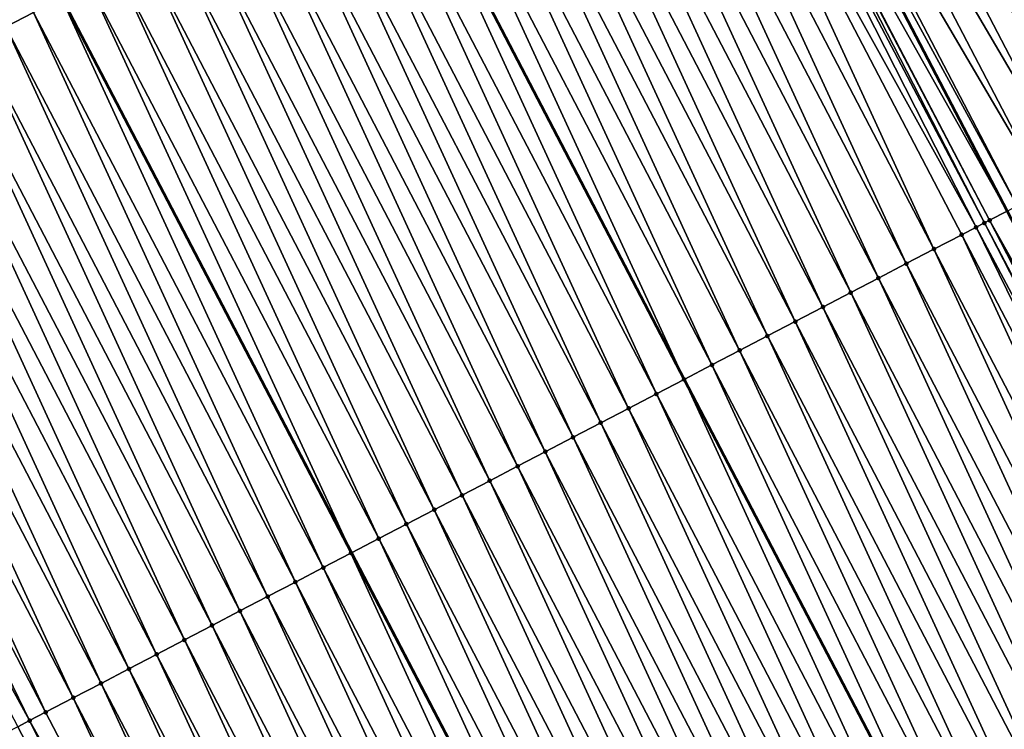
# Model space of a CAD drawing. Header units: feet. Extents: x 2007189 to 2022806, y 818621 to 837694.
# Tile 144 of 256: x 2012510 to 2012542, y 824655 to 824677. Entities that reach past the tile are written whole.
import ezdxf

# ---------------------------------------------------------------- set-up
doc = ezdxf.new("R2010")
doc.units = ezdxf.units.FT
doc.header["$MEASUREMENT"] = 0
for name, color, linetype, lineweight in [('EP_Travel Lane', 172, 'Continuous', 53), ('Road Shots', 141, 'Continuous', 100), ('Road X-Section', 40, 'Continuous', 13), ('STRIPING', 60, 'Continuous', 53)]:
    doc.layers.add(name, color=color, linetype=linetype, lineweight=lineweight)
doc.layers.add('I-77-MM17-21_SB-Surface-TIN', color=7, linetype='Continuous')

msp = doc.modelspace()

# ---------------------------------------------------------------- linework, layer by layer
at = {"layer": 'EP_Travel Lane'}
msp.add_polyline3d([(2012477.112585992, 824795.3732111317, 318.7234668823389), (2012486.364518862, 824777.6445892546, 318.4096907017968), (2012495.6167632, 824759.9153705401, 318.1429296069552), (2012504.869164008, 824742.1858519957, 317.8997832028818), (2012514.121142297, 824724.4571430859, 317.592859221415), (2012523.373188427, 824706.7283041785, 317.2961771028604), (2012532.624312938, 824688.9959453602, 317.0311336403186), (2012541.873755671, 824671.2648570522, 316.7903062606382), (2012551.122983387, 824653.5341809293, 316.516485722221), (2012560.372087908, 824635.8037409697, 316.2237701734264), (2012569.62119769, 824618.0732909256, 315.931865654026), (2012578.870276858, 824600.3428995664, 315.6352578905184), (2012588.119432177, 824582.6123622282, 315.350339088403), (2012597.368488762, 824564.8820141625, 315.0502656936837), (2012606.61747695, 824547.1517972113, 314.7397068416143), (2012615.866685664, 824529.4211575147, 314.4629712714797)], dxfattribs=at)
at = {"layer": 'I-77-MM17-21_SB-Surface-TIN', "color": 128, "linetype": 'Continuous', "lineweight": -3}
for points in [[(2012509.893309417, 824677.1447833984, 316.6229101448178), (2012510.780116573, 824677.6069232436, 316.6521000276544), (2012501.530762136, 824695.3359031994, 316.9012188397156)], [(2012547.515452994, 824674.2119963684, 316.5297397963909), (2012538.266076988, 824691.942961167, 316.7805245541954), (2012537.379755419, 824691.4798904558, 316.8258273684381)], [(2012546.629144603, 824673.7489003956, 316.5770638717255), (2012537.379755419, 824691.4798904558, 316.8258273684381), (2012536.493412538, 824691.0168605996, 316.8678607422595)], [(2012546.629144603, 824673.7489003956, 316.5770638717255), (2012547.515452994, 824674.2119963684, 316.5297397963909), (2012537.379755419, 824691.4798904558, 316.8258273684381)], [(2012545.742814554, 824673.2858459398, 316.6210655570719), (2012536.493412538, 824691.0168605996, 316.8678607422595), (2012535.607077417, 824690.5538158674, 316.911084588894)], [(2012545.742814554, 824673.2858459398, 316.6210655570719), (2012546.629144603, 824673.7489003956, 316.5770638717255), (2012536.493412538, 824691.0168605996, 316.8678607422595)], [(2012544.856480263, 824672.8227996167, 316.6644163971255), (2012535.607077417, 824690.5538158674, 316.911084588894), (2012534.720692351, 824690.0908668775, 316.946646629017)], [(2012544.856480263, 824672.8227996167, 316.6644163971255), (2012545.742814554, 824673.2858459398, 316.6210655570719), (2012535.607077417, 824690.5538158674, 316.911084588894)], [(2012543.970085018, 824672.3598701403, 316.6984165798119), (2012534.720692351, 824690.0908668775, 316.946646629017), (2012533.834314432, 824689.6279041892, 316.9833048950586)], [(2012543.970085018, 824672.3598701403, 316.6984165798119), (2012544.856480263, 824672.8227996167, 316.6644163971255), (2012534.720692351, 824690.0908668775, 316.946646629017)], [(2012543.083736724, 824671.8968506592, 316.7396194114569), (2012533.834314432, 824689.6279041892, 316.9833048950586), (2012532.947981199, 824689.1648558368, 317.0268184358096)], [(2012543.083736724, 824671.8968506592, 316.7396194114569), (2012543.970085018, 824672.3598701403, 316.6984165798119), (2012533.834314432, 824689.6279041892, 316.9833048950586)], [(2012542.19744679, 824671.433719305, 316.7897748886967), (2012532.947981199, 824689.1648558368, 317.0268184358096), (2012532.624312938, 824688.9959453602, 317.0311336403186)], [(2012542.19744679, 824671.433719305, 316.7897748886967), (2012543.083736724, 824671.8968506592, 316.7396194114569), (2012532.947981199, 824689.1648558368, 317.0268184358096)], [(2012532.061441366, 824688.7022035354, 317.0386379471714), (2012541.873755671, 824671.2648570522, 316.7903062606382), (2012532.624312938, 824688.9959453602, 317.0311336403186)], [(2012542.19744679, 824671.433719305, 316.7897748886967), (2012532.624312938, 824688.9959453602, 317.0311336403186), (2012541.873755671, 824671.2648570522, 316.7903062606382)], [(2012540.883465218, 824670.7482664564, 316.7905931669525), (2012531.828744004, 824688.5808317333, 317.0376933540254), (2012531.174744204, 824688.239852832, 317.026322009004)], [(2012541.149459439, 824670.8870002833, 316.7919980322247), (2012532.023806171, 824688.6825703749, 317.0386833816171), (2012531.828744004, 824688.5808317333, 317.0376933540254)], [(2012540.883465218, 824670.7482664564, 316.7905931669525), (2012541.149459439, 824670.8870002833, 316.7919980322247), (2012531.828744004, 824688.5808317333, 317.0376933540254)], [(2012541.3108394, 824670.9711965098, 316.7912303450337), (2012532.061441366, 824688.7022035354, 317.0386379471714), (2012532.023806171, 824688.6825703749, 317.0386833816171)], [(2012541.149459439, 824670.8870002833, 316.7919980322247), (2012541.3108394, 824670.9711965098, 316.7912303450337), (2012532.023806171, 824688.6825703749, 317.0386833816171)], [(2012541.3108394, 824670.9711965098, 316.7912303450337), (2012541.873755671, 824671.2648570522, 316.7903062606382), (2012532.061441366, 824688.7022035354, 317.0386379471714)], [(2012539.537420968, 824670.0465413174, 316.7628995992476), (2012531.174744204, 824688.239852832, 317.026322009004), (2012530.2880176, 824687.7775585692, 317.0094894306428)], [(2012539.537420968, 824670.0465413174, 316.7628995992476), (2012540.424163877, 824670.5088043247, 316.7822337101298), (2012531.174744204, 824688.239852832, 317.026322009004)], [(2012540.424163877, 824670.5088043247, 316.7822337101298), (2012540.883465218, 824670.7482664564, 316.7905931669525), (2012531.174744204, 824688.239852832, 317.026322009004)], [(2012538.650676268, 824669.5842817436, 316.7432907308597), (2012530.2880176, 824687.7775585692, 317.0094894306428), (2012529.401262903, 824687.3153181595, 316.9883472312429)], [(2012538.650676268, 824669.5842817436, 316.7432907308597), (2012539.537420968, 824670.0465413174, 316.7628995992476), (2012530.2880176, 824687.7775585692, 317.0094894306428)], [(2012537.763939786, 824669.1220064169, 316.7249424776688), (2012529.401262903, 824687.3153181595, 316.9883472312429), (2012528.51451931, 824686.8530564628, 316.9689085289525)], [(2012537.763939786, 824669.1220064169, 316.7249424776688), (2012538.650676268, 824669.5842817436, 316.7432907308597), (2012529.401262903, 824687.3153181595, 316.9883472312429)], [(2012536.877213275, 824668.6597119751, 316.7081239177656), (2012528.51451931, 824686.8530564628, 316.9689085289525), (2012527.627822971, 824686.3907041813, 316.9567189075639)], [(2012536.877213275, 824668.6597119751, 316.7081239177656), (2012537.763939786, 824669.1220064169, 316.7249424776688), (2012528.51451931, 824686.8530564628, 316.9689085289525)], [(2012535.990495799, 824668.1974002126, 316.6926914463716), (2012527.627822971, 824686.3907041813, 316.9567189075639), (2012526.741110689, 824685.9283824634, 316.9420834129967)], [(2012535.990495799, 824668.1974002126, 316.6926914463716), (2012536.877213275, 824668.6597119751, 316.7081239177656), (2012527.627822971, 824686.3907041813, 316.9567189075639)], [(2012535.10376466, 824667.7351146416, 316.6751630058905), (2012526.741110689, 824685.9283824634, 316.9420834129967), (2012525.854400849, 824685.4660560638, 316.9278225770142)], [(2012535.10376466, 824667.7351146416, 316.6751630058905), (2012535.990495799, 824668.1974002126, 316.6926914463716), (2012526.741110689, 824685.9283824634, 316.9420834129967)], [(2012534.217023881, 824667.272847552, 316.6561555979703), (2012525.854400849, 824685.4660560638, 316.9278225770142), (2012524.967647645, 824685.0038127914, 316.9069094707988)], [(2012534.217023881, 824667.272847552, 316.6561555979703), (2012535.10376466, 824667.7351146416, 316.6751630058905), (2012525.854400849, 824685.4660560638, 316.9278225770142)], [(2012533.330298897, 824666.8105501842, 316.6395711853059), (2012524.967647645, 824685.0038127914, 316.9069094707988), (2012524.080930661, 824684.5415000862, 316.8915527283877)], [(2012533.330298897, 824666.8105501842, 316.6395711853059), (2012534.217023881, 824667.272847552, 316.6561555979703), (2012524.967647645, 824685.0038127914, 316.9069094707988)], [(2012532.443574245, 824666.3482521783, 316.6230378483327), (2012524.080930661, 824684.5415000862, 316.8915527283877), (2012523.194221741, 824684.079171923, 316.8774330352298)], [(2012532.443574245, 824666.3482521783, 316.6230378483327), (2012533.330298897, 824666.8105501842, 316.6395711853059), (2012524.080930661, 824684.5415000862, 316.8915527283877)], [(2012523.194221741, 824684.079171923, 316.8774330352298), (2012522.307504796, 824683.6168564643, 316.862250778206), (2012531.556835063, 824665.8859793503, 316.6044438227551)], [(2012532.443574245, 824666.3482521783, 316.6230378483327), (2012523.194221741, 824684.079171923, 316.8774330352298), (2012531.556835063, 824665.8859793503, 316.6044438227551)], [(2012530.670117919, 824665.4236696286, 316.58889386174), (2012522.307504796, 824683.6168564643, 316.862250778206), (2012521.420783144, 824683.1545553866, 316.8460094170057)], [(2012530.670117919, 824665.4236696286, 316.58889386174), (2012531.556835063, 824665.8859793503, 316.6044438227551), (2012522.307504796, 824683.6168564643, 316.862250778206)], [(2012529.783357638, 824664.9614399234, 316.5668947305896), (2012521.420783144, 824683.1545553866, 316.8460094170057), (2012520.534010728, 824682.6923489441, 316.8221489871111)], [(2012529.783357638, 824664.9614399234, 316.5668947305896), (2012530.670117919, 824665.4236696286, 316.58889386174), (2012521.420783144, 824683.1545553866, 316.8460094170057)], [(2012528.896590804, 824664.49922278, 316.5438903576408), (2012520.534010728, 824682.6923489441, 316.8221489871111), (2012519.64725534, 824682.2301098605, 316.8009006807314)], [(2012528.896590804, 824664.49922278, 316.5438903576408), (2012529.783357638, 824664.9614399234, 316.5668947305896), (2012520.534010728, 824682.6923489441, 316.8221489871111)], [(2012528.009845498, 824664.0369643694, 316.5241884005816), (2012519.64725534, 824682.2301098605, 316.8009006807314), (2012518.760504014, 824681.767862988, 316.7802756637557)], [(2012528.009845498, 824664.0369643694, 316.5241884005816), (2012528.896590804, 824664.49922278, 316.5438903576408), (2012519.64725534, 824682.2301098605, 316.8009006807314)], [(2012527.123119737, 824663.5746684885, 316.5074850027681), (2012518.760504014, 824681.767862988, 316.7802756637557), (2012517.87379098, 824681.305542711, 316.7655248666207)], [(2012527.123119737, 824663.5746684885, 316.5074850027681), (2012528.009845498, 824664.0369643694, 316.5241884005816), (2012518.760504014, 824681.767862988, 316.7802756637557)], [(2012526.236398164, 824663.1123645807, 316.4914239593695), (2012517.87379098, 824681.305542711, 316.7655248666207), (2012516.987101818, 824680.843176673, 316.7544361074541)], [(2012526.236398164, 824663.1123645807, 316.4914239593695), (2012527.123119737, 824663.5746684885, 316.5074850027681), (2012517.87379098, 824681.305542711, 316.7655248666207)], [(2012525.349657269, 824662.6500977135, 316.4723987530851), (2012516.987101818, 824680.843176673, 316.7544361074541), (2012516.100370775, 824680.3808909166, 316.7369227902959)], [(2012525.349657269, 824662.6500977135, 316.4723987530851), (2012526.236398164, 824663.1123645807, 316.4914239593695), (2012516.987101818, 824680.843176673, 316.7544361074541)], [(2012524.462925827, 824662.1878127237, 316.4548237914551), (2012516.100370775, 824680.3808909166, 316.7369227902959), (2012515.213641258, 824679.9186022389, 316.7196432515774)], [(2012524.462925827, 824662.1878127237, 316.4548237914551), (2012525.349657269, 824662.6500977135, 316.4723987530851), (2012516.100370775, 824680.3808909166, 316.7369227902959)], [(2012523.576195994, 824661.7255246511, 316.4374955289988), (2012515.213641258, 824679.9186022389, 316.7196432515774), (2012514.326936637, 824679.4562658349, 316.7061830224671)], [(2012523.576195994, 824661.7255246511, 316.4374955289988), (2012524.462925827, 824662.1878127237, 316.4548237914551), (2012515.213641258, 824679.9186022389, 316.7196432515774)], [(2012522.689512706, 824661.2631473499, 316.4273078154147), (2012514.326936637, 824679.4562658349, 316.7061830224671), (2012513.440258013, 824678.9938795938, 316.6967110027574)], [(2012522.689512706, 824661.2631473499, 316.4273078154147), (2012523.576195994, 824661.7255246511, 316.4374955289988), (2012514.326936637, 824679.4562658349, 316.7061830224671)], [(2012521.802805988, 824660.8008149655, 316.4135256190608), (2012513.440258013, 824678.9938795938, 316.6967110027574), (2012512.553540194, 824678.5315684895, 316.6812261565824)], [(2012521.802805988, 824660.8008149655, 316.4135256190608), (2012522.689512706, 824661.2631473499, 316.4273078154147), (2012513.440258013, 824678.9938795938, 316.6967110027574)], [(2012512.553540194, 824678.5315684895, 316.6812261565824), (2012511.680873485, 824678.0766306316, 316.6630067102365), (2012520.930120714, 824660.3459081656, 316.3927428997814)], [(2012521.802805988, 824660.8008149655, 316.4135256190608), (2012512.553540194, 824678.5315684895, 316.6812261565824), (2012520.930120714, 824660.3459081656, 316.3927428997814)], [(2012520.029335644, 824659.8762592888, 316.3772311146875), (2012511.666802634, 824678.0692952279, 316.6627129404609), (2012510.780116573, 824677.6069232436, 316.6521000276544)], [(2012520.916051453, 824660.338574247, 316.3924078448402), (2012511.680873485, 824678.0766306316, 316.6630067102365), (2012511.666802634, 824678.0692952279, 316.6627129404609)], [(2012520.029335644, 824659.8762592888, 316.3772311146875), (2012520.916051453, 824660.338574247, 316.3924078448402), (2012511.666802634, 824678.0692952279, 316.6627129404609)], [(2012520.916051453, 824660.338574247, 316.3924078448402), (2012520.930120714, 824660.3459081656, 316.3927428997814), (2012511.680873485, 824678.0766306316, 316.6630067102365)], [(2012519.142521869, 824659.4141321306, 316.3470256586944), (2012510.780116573, 824677.6069232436, 316.6521000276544), (2012509.893309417, 824677.1447833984, 316.6229101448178)], [(2012519.142521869, 824659.4141321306, 316.3470256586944), (2012520.029335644, 824659.8762592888, 316.3772311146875), (2012510.780116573, 824677.6069232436, 316.6521000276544)], [(2012518.255782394, 824658.9518625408, 316.3282183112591), (2012509.893309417, 824677.1447833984, 316.6229101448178), (2012509.006540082, 824676.6825710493, 316.5995224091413)], [(2012518.255782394, 824658.9518625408, 316.3282183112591), (2012519.142521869, 824659.4141321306, 316.3470256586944), (2012509.893309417, 824677.1447833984, 316.6229101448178)], [(2012517.369065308, 824658.4895500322, 316.3128455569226), (2012509.006540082, 824676.6825710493, 316.5995224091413), (2012508.119777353, 824676.2203460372, 316.577148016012)], [(2012517.369065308, 824658.4895500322, 316.3128455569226), (2012518.255782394, 824658.9518625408, 316.3282183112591), (2012509.006540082, 824676.6825710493, 316.5995224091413)], [(2012516.482350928, 824658.0272323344, 316.2978880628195), (2012508.119777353, 824676.2203460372, 316.577148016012), (2012507.233039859, 824675.75807265, 316.5586448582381)], [(2012516.482350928, 824658.0272323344, 316.2978880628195), (2012517.369065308, 824658.4895500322, 316.3128455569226), (2012508.119777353, 824676.2203460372, 316.577148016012)], [(2012515.595650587, 824657.5648877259, 316.285084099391), (2012507.233039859, 824675.75807265, 316.5586448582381), (2012506.346322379, 824675.2957608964, 316.5432119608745)], [(2012515.595650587, 824657.5648877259, 316.285084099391), (2012516.482350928, 824658.0272323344, 316.2978880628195), (2012507.233039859, 824675.75807265, 316.5586448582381)], [(2012514.708917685, 824657.102605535, 316.2672851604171), (2012506.346322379, 824675.2957608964, 316.5432119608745), (2012505.459612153, 824674.8334352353, 316.5288920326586)], [(2012514.708917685, 824657.102605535, 316.2672851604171), (2012515.595650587, 824657.5648877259, 316.285084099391), (2012506.346322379, 824675.2957608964, 316.5432119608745)], [(2012513.822199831, 824656.6402944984, 316.2517946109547), (2012505.459612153, 824674.8334352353, 316.5288920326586), (2012504.572882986, 824674.3711458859, 316.51166623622)], [(2012513.822199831, 824656.6402944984, 316.2517946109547), (2012514.708917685, 824657.102605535, 316.2672851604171), (2012505.459612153, 824674.8334352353, 316.5288920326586)], [(2012512.935445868, 824656.1780526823, 316.2307646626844), (2012504.572882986, 824674.3711458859, 316.51166623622), (2012503.68614404, 824673.9088752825, 316.4929403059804)], [(2012512.935445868, 824656.1780526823, 316.2307646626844), (2012513.822199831, 824656.6402944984, 316.2517946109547), (2012504.572882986, 824674.3711458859, 316.51166623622)], [(2012512.048731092, 824655.715735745, 316.2157463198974), (2012503.68614404, 824673.9088752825, 316.4929403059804), (2012502.79942528, 824673.4465659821, 316.4773111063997)], [(2012512.048731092, 824655.715735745, 316.2157463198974), (2012512.935445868, 824656.1780526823, 316.2307646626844), (2012503.68614404, 824673.9088752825, 316.4929403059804)], [(2012511.162042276, 824655.253369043, 316.2047103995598), (2012502.79942528, 824673.4465659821, 316.4773111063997), (2012501.912736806, 824672.9841986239, 316.4663279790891)], [(2012511.162042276, 824655.253369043, 316.2047103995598), (2012512.048731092, 824655.715735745, 316.2157463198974), (2012502.79942528, 824673.4465659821, 316.4773111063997)], [(2012510.65056462, 824654.986775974, 316.1908849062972), (2012501.912736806, 824672.9841986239, 316.4663279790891), (2012501.025995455, 824672.5219326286, 316.4472332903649)], [(2012510.65056462, 824654.986775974, 316.1908849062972), (2012511.162042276, 824655.253369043, 316.2047103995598), (2012501.912736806, 824672.9841986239, 316.4663279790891)], [(2012510.27524629, 824654.7912077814, 316.1772340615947), (2012510.65056462, 824654.986775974, 316.1908849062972), (2012501.025995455, 824672.5219326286, 316.4472332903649)], [(2012541.3108394, 824670.9711965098, 316.7912303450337), (2012551.122983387, 824653.5341809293, 316.516485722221), (2012541.873755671, 824671.2648570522, 316.7903062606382)], [(2012550.284054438, 824653.0964959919, 316.520058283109), (2012541.149459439, 824670.8870002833, 316.7919980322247), (2012540.883465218, 824670.7482664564, 316.7905931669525)], [(2012550.461383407, 824653.1889861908, 316.5209163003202), (2012541.3108394, 824670.9711965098, 316.7912303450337), (2012541.149459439, 824670.8870002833, 316.7919980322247)], [(2012550.284054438, 824653.0964959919, 316.520058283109), (2012550.461383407, 824653.1889861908, 316.5209163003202), (2012541.149459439, 824670.8870002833, 316.7919980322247)], [(2012550.560085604, 824653.240480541, 316.5205232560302), (2012551.122983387, 824653.5341809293, 316.516485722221), (2012541.3108394, 824670.9711965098, 316.7912303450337)], [(2012550.461383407, 824653.1889861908, 316.5209163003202), (2012550.560085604, 824653.240480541, 316.5205232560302), (2012541.3108394, 824670.9711965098, 316.7912303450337)], [(2012549.673387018, 824652.7781325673, 316.5079888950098), (2012540.883465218, 824670.7482664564, 316.7905931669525), (2012540.424163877, 824670.5088043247, 316.7822337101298)], [(2012549.673387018, 824652.7781325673, 316.5079888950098), (2012550.284054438, 824653.0964959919, 316.520058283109), (2012540.883465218, 824670.7482664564, 316.7905931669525)], [(2012548.786653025, 824652.3158524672, 316.4900229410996), (2012540.424163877, 824670.5088043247, 316.7822337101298), (2012539.537420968, 824670.0465413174, 316.7628995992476)], [(2012548.786653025, 824652.3158524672, 316.4900229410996), (2012549.673387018, 824652.7781325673, 316.5079888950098), (2012540.424163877, 824670.5088043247, 316.7822337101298)], [(2012547.899900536, 824651.853607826, 316.469219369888), (2012539.537420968, 824670.0465413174, 316.7628995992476), (2012538.650676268, 824669.5842817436, 316.7432907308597)], [(2012547.899900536, 824651.853607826, 316.469219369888), (2012548.786653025, 824652.3158524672, 316.4900229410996), (2012539.537420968, 824670.0465413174, 316.7628995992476)], [(2012547.013159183, 824651.3913418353, 316.4501242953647), (2012538.650676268, 824669.5842817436, 316.7432907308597), (2012537.763939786, 824669.1220064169, 316.7249424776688)], [(2012547.013159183, 824651.3913418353, 316.4501242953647), (2012547.899900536, 824651.853607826, 316.469219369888), (2012538.650676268, 824669.5842817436, 316.7432907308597)], [(2012546.1264222, 824650.9290674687, 316.4316995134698), (2012537.763939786, 824669.1220064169, 316.7249424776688), (2012536.877213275, 824668.6597119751, 316.7081239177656)], [(2012546.1264222, 824650.9290674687, 316.4316995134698), (2012547.013159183, 824651.3913418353, 316.4501242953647), (2012537.763939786, 824669.1220064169, 316.7249424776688)], [(2012545.239680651, 824650.4668018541, 316.4125743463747), (2012536.877213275, 824668.6597119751, 316.7081239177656), (2012535.990495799, 824668.1974002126, 316.6926914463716)], [(2012545.239680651, 824650.4668018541, 316.4125743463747), (2012546.1264222, 824650.9290674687, 316.4316995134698), (2012536.877213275, 824668.6597119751, 316.7081239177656)], [(2012544.352950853, 824650.0045137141, 316.3952517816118), (2012535.990495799, 824668.1974002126, 316.6926914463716), (2012535.10376466, 824667.7351146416, 316.6751630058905)], [(2012544.352950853, 824650.0045137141, 316.3952517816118), (2012545.239680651, 824650.4668018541, 316.4125743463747), (2012535.990495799, 824668.1974002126, 316.6926914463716)], [(2012543.466208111, 824649.5422503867, 316.3759435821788), (2012535.10376466, 824667.7351146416, 316.6751630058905), (2012534.217023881, 824667.272847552, 316.6561555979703)], [(2012543.466208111, 824649.5422503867, 316.3759435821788), (2012544.352950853, 824650.0045137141, 316.3952517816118), (2012535.10376466, 824667.7351146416, 316.6751630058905)], [(2012542.579473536, 824649.0799714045, 316.3578881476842), (2012534.217023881, 824667.272847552, 316.6561555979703), (2012533.330298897, 824666.8105501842, 316.6395711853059)], [(2012542.579473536, 824649.0799714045, 316.3578881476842), (2012543.466208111, 824649.5422503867, 316.3759435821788), (2012534.217023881, 824667.272847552, 316.6561555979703)], [(2012541.692734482, 824648.6177010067, 316.3391457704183), (2012533.330298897, 824666.8105501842, 316.6395711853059), (2012532.443574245, 824666.3482521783, 316.6230378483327)], [(2012541.692734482, 824648.6177010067, 316.3391457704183), (2012542.579473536, 824649.0799714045, 316.3578881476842), (2012533.330298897, 824666.8105501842, 316.6395711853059)], [(2012532.443574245, 824666.3482521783, 316.6230378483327), (2012531.556835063, 824665.8859793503, 316.6044438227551), (2012540.806026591, 824648.1553681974, 316.3253521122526)], [(2012541.692734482, 824648.6177010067, 316.3391457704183), (2012532.443574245, 824666.3482521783, 316.6230378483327), (2012540.806026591, 824648.1553681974, 316.3253521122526)], [(2012539.919292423, 824647.6930911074, 316.3071910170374), (2012531.556835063, 824665.8859793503, 316.6044438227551), (2012530.670117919, 824665.4236696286, 316.58889386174)], [(2012539.919292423, 824647.6930911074, 316.3071910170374), (2012540.806026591, 824648.1553681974, 316.3253521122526), (2012531.556835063, 824665.8859793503, 316.6044438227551)], [(2012539.032505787, 824647.2309119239, 316.2811491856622), (2012530.670117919, 824665.4236696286, 316.58889386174), (2012529.783357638, 824664.9614399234, 316.5668947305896)], [(2012539.032505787, 824647.2309119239, 316.2811491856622), (2012539.919292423, 824647.6930911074, 316.3071910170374), (2012530.670117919, 824665.4236696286, 316.58889386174)], [(2012538.145730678, 824646.7687106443, 316.2568756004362), (2012529.783357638, 824664.9614399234, 316.5668947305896), (2012528.896590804, 824664.49922278, 316.5438903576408)], [(2012538.145730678, 824646.7687106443, 316.2568756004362), (2012539.032505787, 824647.2309119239, 316.2811491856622), (2012529.783357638, 824664.9614399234, 316.5668947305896)], [(2012537.258985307, 824646.3064523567, 316.2371640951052), (2012528.896590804, 824664.49922278, 316.5438903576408), (2012528.009845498, 824664.0369643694, 316.5241884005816)], [(2012537.258985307, 824646.3064523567, 316.2371640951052), (2012538.145730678, 824646.7687106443, 316.2568756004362), (2012528.896590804, 824664.49922278, 316.5438903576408)], [(2012536.37228564, 824645.8441064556, 316.2244638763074), (2012528.009845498, 824664.0369643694, 316.5241884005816), (2012527.123119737, 824663.5746684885, 316.5074850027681)], [(2012536.37228564, 824645.8441064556, 316.2244638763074), (2012537.258985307, 824646.3064523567, 316.2371640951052), (2012528.009845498, 824664.0369643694, 316.5241884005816)], [(2012535.48558478, 824645.381762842, 316.2115805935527), (2012527.123119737, 824663.5746684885, 316.5074850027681), (2012526.236398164, 824663.1123645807, 316.4914239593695)], [(2012535.48558478, 824645.381762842, 316.2115805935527), (2012536.37228564, 824645.8441064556, 316.2244638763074), (2012527.123119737, 824663.5746684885, 316.5074850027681)], [(2012534.598843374, 824644.9194969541, 316.1924772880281), (2012526.236398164, 824663.1123645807, 316.4914239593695), (2012525.349657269, 824662.6500977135, 316.4723987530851)], [(2012534.598843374, 824644.9194969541, 316.1924772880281), (2012535.48558478, 824645.381762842, 316.2115805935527), (2012526.236398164, 824663.1123645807, 316.4914239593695)], [(2012533.712105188, 824644.4572248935, 316.1738679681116), (2012525.349657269, 824662.6500977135, 316.4723987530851), (2012524.462925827, 824662.1878127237, 316.4548237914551)], [(2012533.712105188, 824644.4572248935, 316.1738679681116), (2012534.598843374, 824644.9194969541, 316.1924772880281), (2012525.349657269, 824662.6500977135, 316.4723987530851)], [(2012532.825378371, 824643.9949310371, 316.1570028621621), (2012524.462925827, 824662.1878127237, 316.4548237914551), (2012523.576195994, 824661.7255246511, 316.4374955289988)], [(2012532.825378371, 824643.9949310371, 316.1570028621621), (2012533.712105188, 824644.4572248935, 316.1738679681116), (2012524.462925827, 824662.1878127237, 316.4548237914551)], [(2012531.938682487, 824643.5325778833, 316.1448830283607), (2012523.576195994, 824661.7255246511, 316.4374955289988), (2012522.689512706, 824661.2631473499, 316.4273078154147)], [(2012531.938682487, 824643.5325778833, 316.1448830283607), (2012532.825378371, 824643.9949310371, 316.1570028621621), (2012523.576195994, 824661.7255246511, 316.4374955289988)], [(2012531.051962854, 824643.0702702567, 316.1291198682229), (2012522.689512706, 824661.2631473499, 316.4273078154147), (2012521.802805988, 824660.8008149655, 316.4135256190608)], [(2012531.051962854, 824643.0702702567, 316.1291198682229), (2012531.938682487, 824643.5325778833, 316.1448830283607), (2012522.689512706, 824661.2631473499, 316.4273078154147)], [(2012521.802805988, 824660.8008149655, 316.4135256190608), (2012520.930120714, 824660.3459081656, 316.3927428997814), (2012530.179264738, 824642.6153835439, 316.106652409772)], [(2012531.051962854, 824643.0702702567, 316.1291198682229), (2012521.802805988, 824660.8008149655, 316.4135256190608), (2012530.179264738, 824642.6153835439, 316.106652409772)], [(2012529.278554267, 824642.1455961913, 316.1023000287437), (2012520.916051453, 824660.338574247, 316.3924078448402), (2012520.029335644, 824659.8762592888, 316.3772311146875)], [(2012530.165197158, 824642.6080509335, 316.106290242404), (2012520.930120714, 824660.3459081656, 316.3927428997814), (2012520.916051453, 824660.338574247, 316.3924078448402)], [(2012529.278554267, 824642.1455961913, 316.1023000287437), (2012530.165197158, 824642.6080509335, 316.106290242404), (2012520.916051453, 824660.338574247, 316.3924078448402)], [(2012530.165197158, 824642.6080509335, 316.106290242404), (2012530.179264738, 824642.6153835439, 316.106652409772), (2012520.930120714, 824660.3459081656, 316.3927428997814)], [(2012528.391746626, 824641.6834572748, 316.0730358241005), (2012520.029335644, 824659.8762592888, 316.3772311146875), (2012519.142521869, 824659.4141321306, 316.3470256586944)], [(2012528.391746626, 824641.6834572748, 316.0730358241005), (2012529.278554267, 824642.1455961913, 316.1023000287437), (2012520.029335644, 824659.8762592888, 316.3772311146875)], [(2012527.504997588, 824641.2212060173, 316.0527617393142), (2012519.142521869, 824659.4141321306, 316.3470256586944), (2012518.255782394, 824658.9518625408, 316.3282183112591)], [(2012527.504997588, 824641.2212060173, 316.0527617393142), (2012528.391746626, 824641.6834572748, 316.0730358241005), (2012519.142521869, 824659.4141321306, 316.3470256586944)], [(2012526.618266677, 824640.7589200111, 316.0352684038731), (2012518.255782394, 824658.9518625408, 316.3282183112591), (2012517.369065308, 824658.4895500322, 316.3128455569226)], [(2012526.618266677, 824640.7589200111, 316.0352684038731), (2012527.504997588, 824641.2212060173, 316.0527617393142), (2012518.255782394, 824658.9518625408, 316.3282183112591)], [(2012525.731528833, 824640.2966472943, 316.0167115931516), (2012517.369065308, 824658.4895500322, 316.3128455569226), (2012516.482350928, 824658.0272323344, 316.2978880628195)], [(2012525.731528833, 824640.2966472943, 316.0167115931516), (2012526.618266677, 824640.7589200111, 316.0352684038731), (2012517.369065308, 824658.4895500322, 316.3128455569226)], [(2012524.84481994, 824639.8343190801, 316.0025959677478), (2012516.482350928, 824658.0272323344, 316.2978880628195), (2012515.595650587, 824657.5648877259, 316.285084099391)], [(2012524.84481994, 824639.8343190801, 316.0025959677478), (2012525.731528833, 824640.2966472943, 316.0167115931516), (2012516.482350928, 824658.0272323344, 316.2978880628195)], [(2012523.958091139, 824639.3720290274, 315.9854264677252), (2012515.595650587, 824657.5648877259, 316.285084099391), (2012514.708917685, 824657.102605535, 316.2672851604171)], [(2012523.958091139, 824639.3720290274, 315.9854264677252), (2012524.84481994, 824639.8343190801, 316.0025959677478), (2012515.595650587, 824657.5648877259, 316.285084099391)], [(2012523.071375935, 824638.90971291, 315.9703427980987), (2012514.708917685, 824657.102605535, 316.2672851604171), (2012513.822199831, 824656.6402944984, 316.2517946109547)], [(2012523.071375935, 824638.90971291, 315.9703427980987), (2012523.958091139, 824639.3720290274, 315.9854264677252), (2012514.708917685, 824657.102605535, 316.2672851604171)], [(2012522.1846284, 824638.4474587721, 315.9502991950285), (2012513.822199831, 824656.6402944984, 316.2517946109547), (2012512.935445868, 824656.1780526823, 316.2307646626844)], [(2012522.1846284, 824638.4474587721, 315.9502991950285), (2012523.071375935, 824638.90971291, 315.9703427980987), (2012513.822199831, 824656.6402944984, 316.2517946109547)], [(2012521.297889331, 824637.9851884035, 315.9315544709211), (2012512.935445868, 824656.1780526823, 316.2307646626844), (2012512.048731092, 824655.715735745, 316.2157463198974)], [(2012521.297889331, 824637.9851884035, 315.9315544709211), (2012522.1846284, 824638.4474587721, 315.9502991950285), (2012512.935445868, 824656.1780526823, 316.2307646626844)], [(2012520.411188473, 824637.5228447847, 315.9186716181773), (2012512.048731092, 824655.715735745, 316.2157463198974), (2012511.162042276, 824655.253369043, 316.2047103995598)], [(2012520.411188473, 824637.5228447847, 315.9186716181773), (2012521.297889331, 824637.9851884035, 315.9315544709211), (2012512.048731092, 824655.715735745, 316.2157463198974)], [(2012520.411188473, 824637.5228447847, 315.9186716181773), (2012511.162042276, 824655.253369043, 316.2047103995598), (2012510.65056462, 824654.986775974, 316.1908849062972)], [(2012519.524414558, 824637.0606412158, 315.8945812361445), (2012510.27524629, 824654.7912077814, 316.1772340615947), (2012509.929349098, 824654.610914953, 316.1681252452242)], [(2012519.524414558, 824637.0606412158, 315.8945812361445), (2012510.65056462, 824654.986775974, 316.1908849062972), (2012510.27524629, 824654.7912077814, 316.1772340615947)], [(2012519.524414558, 824637.0606412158, 315.8945812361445), (2012520.411188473, 824637.5228447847, 315.9186716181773), (2012510.65056462, 824654.986775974, 316.1908849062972)]]:
    msp.add_3dface(points, dxfattribs=at)
at = {"layer": 'Road Shots', "lineweight": 100}
for p in [(2012541.149459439, 824670.8870002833, 316.7919980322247), (2012541.3108394, 824670.9711965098, 316.7912303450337), (2012540.883465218, 824670.7482664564, 316.7905931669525), (2012540.424163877, 824670.5088043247, 316.7822337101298), (2012539.537420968, 824670.0465413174, 316.7628995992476), (2012538.650676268, 824669.5842817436, 316.7432907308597), (2012537.763939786, 824669.1220064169, 316.7249424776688), (2012536.877213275, 824668.6597119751, 316.7081239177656), (2012535.990495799, 824668.1974002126, 316.6926914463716), (2012535.10376466, 824667.7351146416, 316.6751630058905), (2012534.217023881, 824667.272847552, 316.6561555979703), (2012533.330298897, 824666.8105501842, 316.6395711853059), (2012532.443574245, 824666.3482521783, 316.6230378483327), (2012531.556836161, 824665.8859799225, 316.6044438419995), (2012530.670117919, 824665.4236696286, 316.58889386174), (2012529.783357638, 824664.9614399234, 316.5668947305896), (2012528.896590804, 824664.49922278, 316.5438903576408), (2012528.009845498, 824664.0369643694, 316.5241884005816), (2012527.123119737, 824663.5746684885, 316.5074850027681), (2012526.236398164, 824663.1123645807, 316.4914239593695), (2012525.349657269, 824662.6500977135, 316.4723987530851), (2012524.462925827, 824662.1878127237, 316.4548237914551), (2012523.576195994, 824661.7255246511, 316.4374955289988), (2012522.689512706, 824661.2631473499, 316.4273078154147), (2012521.802805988, 824660.8008149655, 316.4135256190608), (2012520.916051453, 824660.338574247, 316.3924078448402), (2012520.029335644, 824659.8762592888, 316.3772311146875), (2012519.142521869, 824659.4141321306, 316.3470256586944), (2012518.255782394, 824658.9518625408, 316.3282183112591), (2012517.369065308, 824658.4895500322, 316.3128455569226), (2012516.482350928, 824658.0272323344, 316.2978880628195), (2012515.595650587, 824657.5648877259, 316.285084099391), (2012514.708917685, 824657.102605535, 316.2672851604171), (2012513.822199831, 824656.6402944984, 316.2517946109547), (2012512.935445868, 824656.1780526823, 316.2307646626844), (2012512.048731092, 824655.715735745, 316.2157463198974), (2012511.162042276, 824655.253369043, 316.2047103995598), (2012510.65056462, 824654.986775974, 316.1908849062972)]:
    msp.add_point(p, dxfattribs=at)
at = {"layer": 'Road X-Section', "extrusion": (-0.4624586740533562, 0.8865288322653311, 0.01409270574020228), "elevation": -199598.1285448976, "flags": 128}
msp.add_lwpolyline([(-2165774.218134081, 3129.969044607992), (-2165773.218134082, 3130.014351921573), (-2165772.218134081, 3130.056389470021), (-2165771.218134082, 3130.09961760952), (-2165770.218134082, 3130.135183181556), (-2165769.218134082, 3130.171845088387), (-2165768.218134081, 3130.215362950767), (-2165767.218134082, 3130.227183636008), (-2165767.175685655, 3130.22722907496), (-2165766.955685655, 3130.226238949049), (-2165766.218134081, 3130.21486647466), (-2165765.218134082, 3130.198032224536), (-2165764.218134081, 3130.176887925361), (-2165763.218134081, 3130.157447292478), (-2165762.218134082, 3130.145256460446), (-2165761.218134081, 3130.130619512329), (-2165760.218134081, 3130.116357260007), (-2165759.218134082, 3130.095442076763), (-2165758.218134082, 3130.080083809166), (-2165757.218134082, 3130.065962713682), (-2165756.218134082, 3130.05077896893), (-2165755.218134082, 3130.03453597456), (-2165754.218134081, 3130.010673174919), (-2165753.218134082, 3129.989422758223), (-2165752.218134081, 3129.96879569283), (-2165751.218134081, 3129.954043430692), (-2165750.218134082, 3129.942953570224), (-2165749.218134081, 3129.925438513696), (-2165748.218134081, 3129.908157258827), (-2165747.218134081, 3129.894695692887), (-2165746.218134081, 3129.885222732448), (-2165745.218134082, 3129.869736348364), (-2165744.218134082, 3129.851221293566), (-2165743.218134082, 3129.840607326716), (-2165742.218134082, 3129.811414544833), (-2165741.218134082, 3129.788024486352), (-2165740.218134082, 3129.765647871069), (-2165739.218134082, 3129.747142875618), (-2165738.218134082, 3129.731708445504), (-2165737.218134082, 3129.717387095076), (-2165736.218134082, 3129.700159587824), (-2165735.218134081, 3129.681431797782), (-2165734.218134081, 3129.665801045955), (-2165733.218134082, 3129.654816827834), (-2165732.218134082, 3129.635720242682), (-2165731.218134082, 3129.623422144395), (-2165730.906066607, 3129.61545695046), (-2165730.218134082, 3129.582466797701), (-2165729.218134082, 3129.539400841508), (-2165728.218134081, 3129.510221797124), (-2165727.218134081, 3129.487769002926)], dxfattribs=at)
at = {"layer": 'Road X-Section', "extrusion": (-0.4624586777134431, 0.88652883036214, 0.01409270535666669), "elevation": -199618.1374805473, "flags": 128}
msp.add_lwpolyline([(-2165774.217310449, 3130.000166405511), (-2165773.217310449, 3130.047495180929), (-2165772.217310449, 3130.091501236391), (-2165771.217310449, 3130.134856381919), (-2165770.217310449, 3130.1688599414), (-2165769.217310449, 3130.210066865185), (-2165768.217310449, 3130.260227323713), (-2165767.217310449, 3130.2616829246), (-2165767.035287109, 3130.262450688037), (-2165766.735287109, 3130.261045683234), (-2165766.217310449, 3130.252685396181), (-2165765.217310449, 3130.233349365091), (-2165764.217310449, 3130.213738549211), (-2165763.217310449, 3130.19538847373), (-2165762.217310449, 3130.178568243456), (-2165761.217310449, 3130.163134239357), (-2165760.217310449, 3130.145604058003), (-2165759.217310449, 3130.126594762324), (-2165758.217310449, 3130.110008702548), (-2165757.217310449, 3130.093473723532), (-2165756.217310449, 3130.074877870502), (-2165755.217310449, 3130.059326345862), (-2165754.217310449, 3130.037325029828), (-2165753.217310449, 3130.014318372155), (-2165752.217310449, 3129.994614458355), (-2165751.217310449, 3129.977909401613), (-2165750.217310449, 3129.961846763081), (-2165749.217310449, 3129.942819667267), (-2165748.217310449, 3129.925242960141), (-2165747.217310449, 3129.9079129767), (-2165746.217310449, 3129.897724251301), (-2165745.217310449, 3129.883940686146), (-2165744.217310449, 3129.86282081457), (-2165743.217310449, 3129.847642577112), (-2165742.217310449, 3129.817434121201), (-2165741.217310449, 3129.798624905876), (-2165740.217310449, 3129.783250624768), (-2165739.217310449, 3129.768291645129), (-2165738.217310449, 3129.755486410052), (-2165737.217310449, 3129.737685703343), (-2165736.217310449, 3129.722193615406), (-2165735.217310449, 3129.701161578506), (-2165734.217310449, 3129.68614174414), (-2165733.217310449, 3129.675104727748), (-2165732.640525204, 3129.661277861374), (-2165732.217310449, 3129.647625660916), (-2165731.217310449, 3129.624271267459), (-2165730.217310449, 3129.586666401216), (-2165729.217310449, 3129.540674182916), (-2165728.217310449, 3129.509360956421), (-2165727.217310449, 3129.487157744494)], dxfattribs=at)
at = {"layer": 'Road X-Section', "extrusion": (-0.4624586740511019, 0.8865288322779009, 0.0140927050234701), "elevation": -199638.1285302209, "flags": 128}
msp.add_lwpolyline([(-2165774.218135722, 3130.003868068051), (-2165773.218135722, 3130.052160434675), (-2165772.218135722, 3130.097113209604), (-2165771.218135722, 3130.14306008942), (-2165770.218135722, 3130.178960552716), (-2165769.218135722, 3130.219276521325), (-2165768.218135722, 3130.266278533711), (-2165767.218135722, 3130.27263836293), (-2165767.106808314, 3130.273031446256), (-2165766.906808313, 3130.27217334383), (-2165766.218135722, 3130.260102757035), (-2165765.218135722, 3130.242135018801), (-2165764.218135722, 3130.221329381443), (-2165763.218135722, 3130.202232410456), (-2165762.218135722, 3130.183805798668), (-2165761.218135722, 3130.164678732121), (-2165760.218135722, 3130.14735444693), (-2165759.218135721, 3130.128044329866), (-2165758.218135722, 3130.109987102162), (-2165757.218135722, 3130.091242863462), (-2165756.218135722, 3130.077447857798), (-2165755.218135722, 3130.059284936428), (-2165754.218135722, 3130.03324051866), (-2165753.218135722, 3130.008964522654), (-2165752.218135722, 3129.989251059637), (-2165751.218135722, 3129.97654957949), (-2165750.218135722, 3129.963665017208), (-2165749.218135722, 3129.944559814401), (-2165748.218135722, 3129.925948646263), (-2165747.218135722, 3129.909081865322), (-2165746.218135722, 3129.896960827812), (-2165745.218135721, 3129.881196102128), (-2165744.218135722, 3129.858364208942), (-2165743.218135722, 3129.854373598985), (-2165742.218135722, 3129.825106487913), (-2165741.218135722, 3129.804830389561), (-2165740.218135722, 3129.787335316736), (-2165739.218135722, 3129.76877666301), (-2165738.218135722, 3129.754659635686), (-2165737.218135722, 3129.737488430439), (-2165736.218135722, 3129.722403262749), (-2165735.218135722, 3129.702357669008), (-2165734.218135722, 3129.683611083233), (-2165733.218135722, 3129.670726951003), (-2165732.218135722, 3129.64663417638), (-2165731.218135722, 3129.625326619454), (-2165730.813951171, 3129.616159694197), (-2165730.218135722, 3129.589245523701), (-2165729.218135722, 3129.546699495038), (-2165728.218135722, 3129.519214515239), (-2165727.218135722, 3129.492531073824)], dxfattribs=at)
at = {"layer": 'STRIPING'}
for points in [[(2012457.544425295, 824807.72164655, 318.8215715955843), (2012466.796577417, 824789.9926045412, 318.5408892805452), (2012476.04858866, 824772.2638324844, 318.238941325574), (2012485.300806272, 824754.5346649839, 317.9681448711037), (2012494.553095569, 824736.8053601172, 317.7081689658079), (2012503.805147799, 824719.0765095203, 317.4124075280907), (2012513.057171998, 824701.3477126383, 317.1124147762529), (2012522.307504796, 824683.6168564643, 316.862250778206), (2012531.556835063, 824665.8859793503, 316.6044438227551), (2012540.806026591, 824648.1553681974, 316.3253521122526), (2012550.055188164, 824630.4248144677, 316.0416656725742), (2012559.304334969, 824612.6942890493, 315.7557142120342), (2012568.55348981, 824594.963748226, 315.4709945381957), (2012577.802701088, 824577.233099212, 315.1949338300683), (2012587.051699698, 824559.5028578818, 314.8862469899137), (2012596.300817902, 824541.7723872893, 314.5959079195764)], [(2012446.918614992, 824802.1798622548, 318.6082404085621), (2012456.170767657, 824784.4508192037, 318.3276392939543), (2012465.422834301, 824766.7219409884, 318.0340516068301), (2012474.675078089, 824748.9927233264, 317.767205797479), (2012483.927190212, 824731.2637579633, 317.4804883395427), (2012493.179403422, 824713.5345988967, 317.2090280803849), (2012502.431417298, 824695.8058217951, 316.9074771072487), (2012511.680873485, 824678.0766306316, 316.6630067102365), (2012520.930120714, 824660.3459081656, 316.3927428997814), (2012530.179264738, 824642.6153835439, 316.106652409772), (2012539.428447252, 824624.8847851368, 315.8264636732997), (2012548.677666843, 824607.154115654, 315.5519598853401), (2012557.926817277, 824589.4235787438, 315.2668520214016), (2012567.176002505, 824571.692975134, 314.9870767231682), (2012576.425141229, 824553.9624606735, 314.7001730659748), (2012585.674184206, 824536.2321297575, 314.398576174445)]]:
    msp.add_polyline3d(points, dxfattribs=at)

doc.saveas('drawing.dxf')
